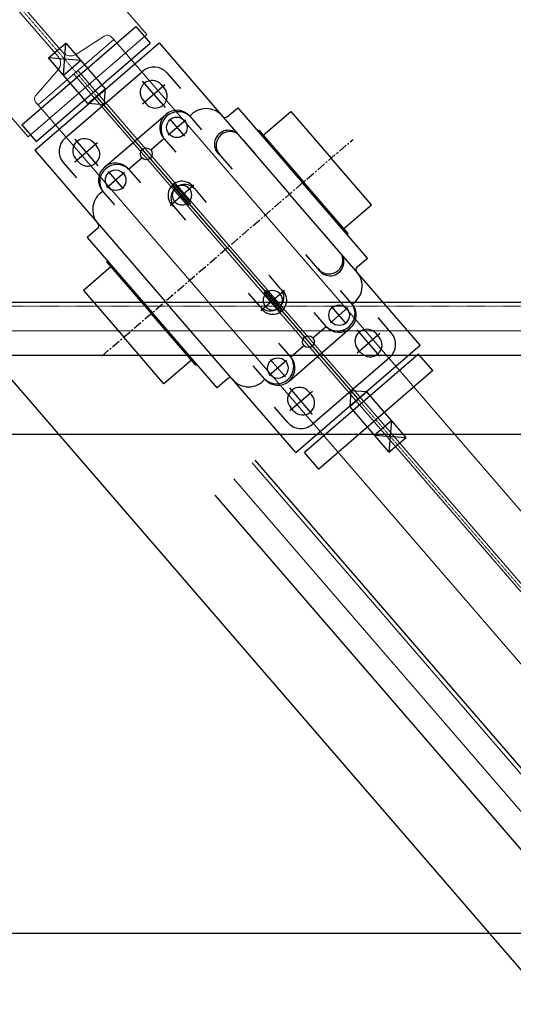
# Model space of a CAD drawing. Header units: inches. Extents: x -204116 to 930598, y -391373 to 256461.
# Tile 18 of 225: x -186525 to -185833, y 37518 to 38899. Entities that reach past the tile are written whole.
import ezdxf
from ezdxf.lldxf.tags import DXFTag

# ---------------------------------------------------------------- set-up
doc = ezdxf.new("R2010")
doc.units = ezdxf.units.IN
doc.header["$LTSCALE"] = 10
doc.header["$MEASUREMENT"] = 0
for name, pattern in [('CENTER', [2, 1.25, -0.25, 0.25, -0.25]), ('CHAIN', [0.3543, 0.2362, -0.0295, 0.0591, -0.0295]), ('HIDDEN', [0.375, 0.25, -0.125])]:
    doc.linetypes.add(name, pattern=pattern)
doc.layers.add('BELT', color=4, linetype='Continuous')
for name, color, linetype, lineweight in [('cen', 2, 'CENTER2', 25), ('HIDDEN', 1, 'HIDDEN', 25), ('OBJECT', 7, 'Continuous', 25)]:
    doc.layers.add(name, color=color, linetype=linetype, lineweight=lineweight)
doc.styles.add('MIC', font='romans.shx', dxfattribs={"width": 0.8})
tags = doc.linetypes.add('CENTER2', pattern=[1.125, 0.75, -0.125, 0.125, -0.125]).pattern_tags.tags
tags[10:11] = [DXFTag(74, 4), DXFTag(75, 0), DXFTag(340, '0'), DXFTag(46, 1.0), DXFTag(50, 0.0), DXFTag(44, 0.0), DXFTag(45, 0.0)]
tags[8:9] = [DXFTag(74, 4), DXFTag(75, 0), DXFTag(340, '0'), DXFTag(46, 1.0), DXFTag(50, 0.0), DXFTag(44, 0.0), DXFTag(45, 0.0)]
tags[6:7] = [DXFTag(74, 4), DXFTag(75, 0), DXFTag(340, '0'), DXFTag(46, 1.0), DXFTag(50, 0.0), DXFTag(44, 0.0), DXFTag(45, 0.0)]
tags[4:5] = [DXFTag(74, 4), DXFTag(75, 0), DXFTag(340, '0'), DXFTag(46, 1.0), DXFTag(50, 0.0), DXFTag(44, 0.0), DXFTag(45, 0.0)]
doc.dimstyles.new('1_75', dxfattribs={"dimscale": 75, "dimtxt": 2.5, "dimasz": 2.5, "dimexe": 1, "dimexo": 2, "dimgap": 1, "dimtad": 1, "dimtoh": 1, "dimdec": 0, "dimzin": 9, "dimdsep": 46, "dimtxsty": 'MIC', "dimcen": 2.5, "dimclrd": 1, "dimclre": 1, "dimclrt": 256, "dimadec": 0, "dimazin": 0, "dimtfac": 1, "dimtdec": 0, "dimtmove": 2, "dimatfit": 3, "dimfxl": 1, "dimlwd": -1, "dimlwe": -1, "dimarcsym": 0})

msp = doc.modelspace()

# ---------------------------------------------------------------- linework, layer by layer
at = {"color": 250, "linetype": 'CHAIN', "lineweight": 0, "ltscale": 0.01}
msp.add_line((-187100, 39582.3, -4420572.3), (-185406.7, 37620.4, -4420572.3), dxfattribs=at)
at = {"color": 250}
for p, q in [((-183363.7, 34717.8, -1175258.2), (-187460.3, 39464, -4136595.8)), ((-183119.3, 34717.8, -1643845.8), (-186195, 38281.2, -4127321.5)), ((-186251.8, 38232.2, -4127321.5), (-183218.3, 34717.8, -1677999.7))]:
    msp.add_line(p, q, dxfattribs=at)
at = {"color": 250, "linetype": 'Continuous', "lineweight": 0}
for p, q in [((-186346.9, 38878.1, -4420572.3), (-186640.9, 39218.8, -4420572.3)), ((-186471.3, 38847.1, -4420572.3), (-186689.8, 39100.2, -4420572.3)), ((-186683.1, 39106.1, -4420572.3), (-186464.6, 38852.9, -4420572.3)), ((-186807.5, 39075, -4420572.3), (-186513.4, 38734.4, -4420572.3)), ((-186513.4, 38734.4, -4420572.3), (-186346.9, 38878.1, -4420572.3)), ((-186393.5, 38870.9, -4420572.3), (-186499.5, 38779.4, -4420572.3)), ((-186446.4, 38850.3, -4420572.3), (-186406.1, 38876.2, -4420572.3)), ((-186397, 38874.9, -4420572.3), (-186393.5, 38870.9, -4420572.3)), ((-185447.6, 37775, -4420572.3), (-186393.5, 38870.9, -4420572.3)), ((-186502.9, 38792.6, -4420572.3), (-186471.4, 38828.7, -4420572.3)), ((-186443.6, 38827.7, -4420572.3), (-185496.2, 37730, -4420572.3)), ((-186449.4, 38822.6, -4420572.3), (-185502, 37725, -4420572.3)), ((-186499.5, 38779.4, -4420572.3), (-186503, 38783.4, -4420572.3)), ((-185552.1, 37681.8, -4420572.3), (-186499.5, 38779.4, -4420572.3))]:
    msp.add_line(p, q, dxfattribs=at)
at = {"color": 250, "ltscale": 0.130467}
for p, q in [((-186522.4, 38751.4, -4420572.3), (-186362.5, 38889.5, -4420572.3)), ((-186362.5, 38889.5, -4420572.3), (-186342.4, 38866.2, -4420572.3)), ((-186504.3, 38715.8, -4420572.3), (-186329.9, 38866.4, -4420572.3)), ((-186502.3, 38728.2, -4420572.3), (-186342.4, 38866.2, -4420572.3)), ((-186484.7, 38845.2, -4420572.3), (-186460.7, 38865.8, -4420572.3)), ((-186464, 38821.2, -4420572.3), (-186460.7, 38865.8, -4420572.3)), ((-186460.7, 38865.8, -4420572.3), (-186405.7, 38802.1, -4420572.3)), ((-186329.9, 38866.4, -4420572.3), (-186146.9, 38654.4, -4420572.3)), ((-186429.6, 38781.4, -4420572.3), (-186484.7, 38845.2, -4420572.3)), ((-186440, 38841.9, -4420572.3), (-186484.7, 38845.2, -4420572.3)), ((-186464, 38821.2, -4420572.3), (-186440, 38841.9, -4420572.3)), ((-186461.8, 38732.7, -4420572.3), (-186352.8, 38826.8, -4420572.3)), ((-186318.9, 38824.3, -4420572.3), (-186300, 38802.4, -4420572.3)), ((-186353.5, 38812.9, -4420572.3), (-186321.5, 38775.8, -4420572.3)), ((-186429.6, 38781.4, -4420572.3), (-186405.7, 38802.1, -4420572.3)), ((-186405.7, 38802.1, -4420572.3), (-186407.3, 38779.7, -4420572.3)), ((-186353.3, 38780.7, -4420572.3), (-186321.7, 38808, -4420572.3)), ((-186326.9, 38807.9, -4420572.3), (-186322.6, 38802.8, -4420572.3)), ((-186234.1, 38579.1, -4420572.3), (-186416.1, 38789.9, -4420572.3)), ((-186352.4, 38785.9, -4420572.3), (-186348, 38780.8, -4420572.3)), ((-186407.3, 38779.7, -4420572.3), (-186429.6, 38781.4, -4420572.3)), ((-186234.3, 38762.9, -4420572.3), (-186219.7, 38775.5, -4420572.3)), ((-186219.7, 38775.5, -4420572.3), (-186128.8, 38670.1, -4420572.3)), ((-186183.8, 38736.8, -4420572.3), (-186145.2, 38770, -4420572.3)), ((-186145.2, 38770, -4420572.3), (-186088.8, 38704.6, -4420572.3)), ((-186406.4, 38692, -4420572.3), (-186320.6, 38766.1, -4420572.3)), ((-186317.2, 38737.3, -4420572.3), (-186292.6, 38758.5, -4420572.3)), ((-186315.5, 38760.1, -4420572.3), (-186294.3, 38735.6, -4420572.3)), ((-186286.7, 38763.6, -4420572.3), (-186270.3, 38744.5, -4420572.3)), ((-186522.4, 38751.4, -4420572.3), (-186502.3, 38728.2, -4420572.3)), ((-186191.5, 38742.8, -4420572.3), (-186190.8, 38743.4, -4420572.3)), ((-186189.4, 38743.3, -4420572.3), (-186127.3, 38671.4, -4420572.3)), ((-186448, 38731.3, -4420572.3), (-186415.9, 38694.2, -4420572.3)), ((-186341.5, 38716.3, -4420572.3), (-186323.1, 38732.2, -4420572.3)), ((-186323.1, 38732.2, -4420572.3), (-186306.4, 38712.9, -4420572.3)), ((-186212.2, 38730.1, -4420572.3), (-186195.8, 38711.1, -4420572.3)), ((-186504.3, 38715.8, -4420572.3), (-186321.4, 38503.9, -4420572.3)), ((-186416.2, 38726.4, -4420572.3), (-186447.8, 38699.2, -4420572.3)), ((-186421.4, 38726.3, -4420572.3), (-186417, 38721.2, -4420572.3)), ((-186446.9, 38704.4, -4420572.3), (-186442.5, 38699.3, -4420572.3)), ((-186372.6, 38689.5, -4420572.3), (-186354.1, 38705.4, -4420572.3)), ((-186244.1, 38708.5, -4420572.3), (-186227.4, 38689.3, -4420572.3)), ((-186032.3, 38639.2, -4420572.3), (-186088.8, 38704.6, -4420572.3)), ((-186464.3, 38698.8, -4420572.3), (-186445.5, 38677, -4420572.3)), ((-186401.3, 38686, -4420572.3), (-186380.2, 38661.5, -4420572.3)), ((-186372.6, 38689.5, -4420572.3), (-186355.9, 38670.2, -4420572.3)), ((-186378.5, 38684.4, -4420572.3), (-186403, 38663.2, -4420572.3)), ((-186408.9, 38658.1, -4420572.3), (-186392.5, 38639.1, -4420572.3)), ((-186314.3, 38638.5, -4420572.3), (-186281.2, 38667.1, -4420572.3)), ((-186310.2, 38664.4, -4420572.3), (-186289.5, 38640.3, -4420572.3)), ((-186307.3, 38666.8, -4420572.3), (-186286.6, 38642.8, -4420572.3)), ((-186280.4, 38662, -4420572.3), (-186263.8, 38642.7, -4420572.3)), ((-186037.8, 38564.7, -4420572.3), (-186128.8, 38670.1, -4420572.3)), ((-186065.2, 38599.4, -4420572.3), (-186127.3, 38671.4, -4420572.3)), ((-185964, 38442.5, -4420572.3), (-186146.9, 38654.4, -4420572.3)), ((-186309.3, 38637, -4420572.3), (-186292.7, 38617.7, -4420572.3)), ((-186070.8, 38605.9, -4420572.3), (-186032.3, 38639.2, -4420572.3)), ((-186416, 38606.1, -4420572.3), (-186430.5, 38593.6, -4420572.3)), ((-186430.5, 38593.6, -4420572.3), (-186339.5, 38488.2, -4420572.3)), ((-186081.6, 38578.7, -4420572.3), (-186098, 38597.8, -4420572.3)), ((-186066, 38597.4, -4420572.3), (-186065.3, 38598, -4420572.3)), ((-186234.1, 38579.1, -4420572.3), (-186052.2, 38368.4, -4420572.3)), ((-186107.6, 38550.4, -4420572.3), (-186124.2, 38569.7, -4420572.3)), ((-186052.3, 38552.2, -4420572.3), (-186037.8, 38564.7, -4420572.3)), ((-186397.5, 38552.3, -4420572.3), (-186436, 38519.1, -4420572.3)), ((-186403.1, 38558.9, -4420572.3), (-186341, 38486.9, -4420572.3)), ((-186402.3, 38560.9, -4420572.3), (-186403, 38560.2, -4420572.3)), ((-186159, 38521.2, -4420572.3), (-186175.6, 38540.5, -4420572.3)), ((-186187.1, 38491.1, -4420572.3), (-186154, 38519.7, -4420572.3)), ((-186436, 38519.1, -4420572.3), (-186379.5, 38453.7, -4420572.3)), ((-186187.9, 38496.3, -4420572.3), (-186204.5, 38515.6, -4420572.3)), ((-186161, 38491.4, -4420572.3), (-186181.7, 38515.5, -4420572.3)), ((-186158.1, 38494, -4420572.3), (-186178.8, 38518, -4420572.3)), ((-186059.4, 38500.2, -4420572.3), (-186075.8, 38519.2, -4420572.3)), ((-186138.4, 38291.9, -4420572.3), (-186321.4, 38503.9, -4420572.3)), ((-186089.8, 38473.9, -4420572.3), (-186065.3, 38495.1, -4420572.3)), ((-186067, 38472.2, -4420572.3), (-186088.1, 38496.7, -4420572.3)), ((-186278.9, 38415, -4420572.3), (-186341, 38486.9, -4420572.3)), ((-186248.6, 38382.8, -4420572.3), (-186339.5, 38488.2, -4420572.3)), ((-186095.7, 38468.8, -4420572.3), (-186112.4, 38488.1, -4420572.3)), ((-186004, 38459.4, -4420572.3), (-186022.9, 38481.3, -4420572.3)), ((-186147.7, 38392.2, -4420572.3), (-186061.9, 38466.3, -4420572.3)), ((-186114.2, 38452.9, -4420572.3), (-186095.7, 38468.8, -4420572.3)), ((-186323.1, 38388.2, -4420572.3), (-186379.5, 38453.7, -4420572.3)), ((-186020.3, 38426.9, -4420572.3), (-186052.4, 38464, -4420572.3)), ((-186052.1, 38431.8, -4420572.3), (-186020.5, 38459.1, -4420572.3)), ((-186021.4, 38453.9, -4420572.3), (-186025.8, 38459, -4420572.3)), ((-186145.2, 38426.1, -4420572.3), (-186161.9, 38445.4, -4420572.3)), ((-186145.2, 38426.1, -4420572.3), (-186126.8, 38442, -4420572.3)), ((-186138.4, 38291.9, -4420572.3), (-185964, 38442.5, -4420572.3)), ((-186046.9, 38431.9, -4420572.3), (-186051.3, 38437, -4420572.3)), ((-185966, 38430.1, -4420572.3), (-186125.9, 38292.1, -4420572.3)), ((-186115.5, 38331.5, -4420572.3), (-186006.5, 38425.6, -4420572.3)), ((-185945.9, 38406.8, -4420572.3), (-185966, 38430.1, -4420572.3)), ((-186284.5, 38421.5, -4420572.3), (-186323.1, 38388.2, -4420572.3)), ((-186276.8, 38415.5, -4420572.3), (-186277.5, 38414.9, -4420572.3)), ((-186181.6, 38394.7, -4420572.3), (-186198, 38413.7, -4420572.3)), ((-186151.1, 38421, -4420572.3), (-186175.7, 38399.8, -4420572.3)), ((-186152.8, 38398.1, -4420572.3), (-186174, 38422.6, -4420572.3)), ((-186234, 38395.3, -4420572.3), (-186248.6, 38382.8, -4420572.3)), ((-185945.9, 38406.8, -4420572.3), (-186105.8, 38268.8, -4420572.3)), ((-186114.8, 38345.4, -4420572.3), (-186146.8, 38382.5, -4420572.3)), ((-186115, 38377.6, -4420572.3), (-186146.6, 38350.3, -4420572.3)), ((-186115.9, 38372.3, -4420572.3), (-186120.3, 38377.4, -4420572.3)), ((-186061, 38378.5, -4420572.3), (-186062.6, 38356.2, -4420572.3)), ((-186062.6, 38356.2, -4420572.3), (-186038.7, 38376.9, -4420572.3)), ((-186038.7, 38376.9, -4420572.3), (-186061, 38378.5, -4420572.3)), ((-185983.6, 38313.1, -4420572.3), (-186038.7, 38376.9, -4420572.3)), ((-186149.4, 38334, -4420572.3), (-186168.2, 38355.8, -4420572.3)), ((-186141.4, 38350.4, -4420572.3), (-186145.7, 38355.5, -4420572.3)), ((-186062.6, 38356.2, -4420572.3), (-186007.6, 38292.4, -4420572.3)), ((-186028.3, 38316.4, -4420572.3), (-186004.3, 38337.1, -4420572.3)), ((-186004.3, 38337.1, -4420572.3), (-186007.6, 38292.4, -4420572.3)), ((-186028.3, 38316.4, -4420572.3), (-185983.6, 38313.1, -4420572.3)), ((-186007.6, 38292.4, -4420572.3), (-185983.6, 38313.1, -4420572.3)), ((-186105.8, 38268.8, -4420572.3), (-186125.9, 38292.1, -4420572.3))]:
    msp.add_line(p, q, dxfattribs=at)
at = {"color": 250, "linetype": 'CENTER'}
msp.add_line((-186410.3, 38427.1, -4420572.3), (-186058, 38731.1, -4420572.3), dxfattribs=at)
msp.add_line((-186410.3, 38427.1, -4420572.3), (-186058, 38731.1, -4420572.3), dxfattribs=at)
at = {"color": 250, "lineweight": 9, "ltscale": 0.01}
msp.add_line((-183126.8, 34717.8, -1646441.5), (-186199.3, 38277.5, -4127321.5), dxfattribs=at)
at = {"color": 250, "linetype": 'CENTER2', "lineweight": 9, "ltscale": 0.01}
msp.add_line((-183172.1, 34717.8, -1662064.9), (-186225.3, 38255.1, -4127325.4), dxfattribs=at)
at = {"color": 250, "linetype": 'CENTER', "ltscale": 500}
msp.add_line((-193366.1, 37617.9, -2.2), (-179304.4, 37617.8, -2.4), dxfattribs=at)
at = {"color": 1, "ltscale": 500}
msp.add_line((-193366.1, 37617.9, -4480167.2), (-179304.4, 37617.9, -4480167.4), dxfattribs=at)
at = {"color": 1, "linetype": 'CENTER', "lineweight": 0, "ltscale": 0.5}
msp.add_line((-189672.5, 37617.8, -59590.7), (-3830.7, 37617.8, -59590.7), dxfattribs=at)
at = {"color": 250, "ltscale": 0.130467}
for centre, radius in [((-186304.9, 38747.9, -4420572.3), 14.4), ((-186347.8, 38710.8, -4420572.3), 8.35), ((-186390.8, 38673.8, -4420572.3), 14.4), ((-186077.5, 38484.5, -4420572.3), 14.4), ((-186120.5, 38447.4, -4420572.3), 8.35), ((-186163.4, 38410.4, -4420572.3), 14.4)]:
    msp.add_circle(centre, radius, dxfattribs=at)
at = {"color": 250, "linetype": 'Continuous', "lineweight": 0}
for centre, radius, start, end in [((-186402.3, 38870.3, -4420572.3), 7, 40.7984, 122.7984), ((-186454, 38862, -4420572.3), 14, 220.7984, 302.7984), ((-186481.9, 38837.9, -4420572.3), 14, 318.7984, 40.7984), ((-186497.7, 38788, -4420572.3), 7, 138.7984, 220.7984)]:
    msp.add_arc(centre, radius, start, end, dxfattribs=at)
at = {"color": 250, "ltscale": 0.130467}
for centre, radius, start, end in [((-186337.1, 38808.6, -4420572.3), 24, 40.7984, 130.7984), ((-186339.7, 38796.9, -4420572.3), 16.8, 40.7984, 220.7984), ((-186335.3, 38791.8, -4420572.3), 16.8, 220.7984, 40.7984), ((-186304.9, 38747.9, -4420572.3), 24, 40.7984, 220.7984), ((-186303, 38745.7, -4420572.3), 24.2, 47.7118, 213.8849), ((-186263.9, 38744.4, -4420572.3), 29.8, 40.1501, 139.8742), ((-186237.4, 38766.6, -4420572.3), 4.8, 220.7984, 310.7984), ((-186232.7, 38724.3, -4420572.3), 19.5, 49.3883, 234.3061), ((-186230.4, 38722.6, -4420572.3), 19.5, 57.833, 225.8614), ((-186190.1, 38742.7, -4420572.3), 0.96, 40.7984, 130.7984), ((-186446.1, 38714.5, -4420572.3), 24, 130.7984, 220.7984), ((-186434.2, 38715.3, -4420572.3), 16.8, 40.7984, 220.7984), ((-186429.8, 38710.3, -4420572.3), 16.8, 220.7984, 40.7984), ((-186390.8, 38673.8, -4420572.3), 24, 40.7984, 220.7984), ((-186388.8, 38671.6, -4420572.3), 24.2, 47.7118, 213.8849), ((-186297.8, 38652.8, -4420572.3), 19.6, 27.7617, 233.835), ((-186393.2, 38632.7, -4420572.3), 29.8, 121.7226, 221.4466), ((-186294.2, 38648.7, -4420572.3), 19.1, 136.5648, 217.4981), ((-186297.8, 38652.8, -4420572.3), 13.6, 138.919, 302.6777), ((-186308.1, 38666.2, -4420572.3), 2.88, 150.2696, 220.7984), ((-186309.5, 38665, -4420572.3), 2.88, 40.7984, 111.3271), ((-186294.2, 38648.7, -4420572.3), 19.1, 44.0987, 125.032), ((-186297.8, 38652.8, -4420572.3), 13.6, 318.919, 122.6777), ((-186287.3, 38642.2, -4420572.3), 2.88, 220.7984, 291.3271), ((-186288.8, 38640.9, -4420572.3), 2.88, 330.2696, 40.7984), ((-186419.1, 38609.7, -4420572.3), 4.8, 310.7984, 40.7984), ((-186065.9, 38598.8, -4420572.3), 0.96, 310.7984, 40.7984), ((-186090.3, 38559.3, -4420572.3), 19.5, 207.2906, 32.2084), ((-186091.7, 38561.8, -4420572.3), 19.5, 215.7354, 23.7637), ((-186402.4, 38559.5, -4420572.3), 0.96, 130.7984, 220.7984), ((-186049.2, 38548.5, -4420572.3), 4.8, 130.7984, 220.7984), ((-186075, 38525.5, -4420572.3), 29.8, 301.7226, 41.4466), ((-186170.5, 38505.4, -4420572.3), 19.6, 207.7617, 53.835), ((-186174.1, 38509.6, -4420572.3), 19.1, 316.5648, 37.4981), ((-186170.5, 38505.4, -4420572.3), 13.6, 138.919, 302.6777), ((-186179.5, 38517.3, -4420572.3), 2.88, 150.2696, 220.7984), ((-186181, 38516.1, -4420572.3), 2.88, 40.7984, 111.3271), ((-186170.5, 38505.4, -4420572.3), 13.6, 318.919, 122.6777), ((-186174.1, 38509.6, -4420572.3), 19.1, 224.0987, 305.032), ((-186160.2, 38492, -4420572.3), 2.88, 330.2696, 40.7984), ((-186079.4, 38486.7, -4420572.3), 24.2, 227.7118, 33.8849), ((-186077.5, 38484.5, -4420572.3), 24, 220.7984, 40.7984), ((-186158.8, 38493.3, -4420572.3), 2.88, 220.7984, 291.3271), ((-186038.5, 38448, -4420572.3), 16.8, 40.7984, 220.7984), ((-186034.1, 38442.9, -4420572.3), 16.8, 220.7984, 40.7984), ((-186022.2, 38443.7, -4420572.3), 24, 310.7984, 40.7984), ((-186163.4, 38410.4, -4420572.3), 24, 220.7984, 40.7984), ((-186165.3, 38412.6, -4420572.3), 24.2, 227.7118, 33.8849), ((-186278.2, 38415.6, -4420572.3), 0.96, 220.7984, 310.7984), ((-186230.9, 38391.7, -4420572.3), 4.8, 40.7984, 130.7984), ((-186204.4, 38413.9, -4420572.3), 29.8, 220.1501, 319.8742), ((-186133, 38366.5, -4420572.3), 16.8, 40.7984, 220.7984), ((-186128.6, 38361.4, -4420572.3), 16.8, 220.7984, 40.7984), ((-186131.2, 38349.6, -4420572.3), 24, 220.7984, 310.7984)]:
    msp.add_arc(centre, radius, start, end, dxfattribs=at)
at = {"layer": 'BELT'}
msp.add_line((-189672.5, 38317.8, 8064038.2), (-5499.3, 38317.8, 445408.5), dxfattribs=at)
at = {"layer": 'cen', "linetype": 'CENTER2', "lineweight": 9, "ltscale": 0.01}
msp.add_line((-189672.5, 38462.8, 8170367.7), (-6796.4, 38462.8, 233656.2), dxfattribs=at)
at = {"layer": 'HIDDEN', "lineweight": 9, "ltscale": 0.01}
msp.add_line((-189672.5, 38497.1, 8170365.1), (-6796.4, 38497.1, 233654.1), dxfattribs=at)
at = {"layer": 'OBJECT'}
for p, q in [((-189672.5, 38502.8, 8170367.2), (-6796.4, 38502.8, 233656.2)), ((-6796.4, 38427.8, 233656.2), (-189672.5, 38427.8, 8170367.2))]:
    msp.add_line(p, q, dxfattribs=at)

# ---------------------------------------------------------------- leaders
msp.add_leader([(-188172.5, 39217.8, -4480163), (-183280.9, 33587.4, -4480163)], dimstyle='1_75', override={"dimgap": 1, "dimtad": 0})

doc.saveas('drawing.dxf')
